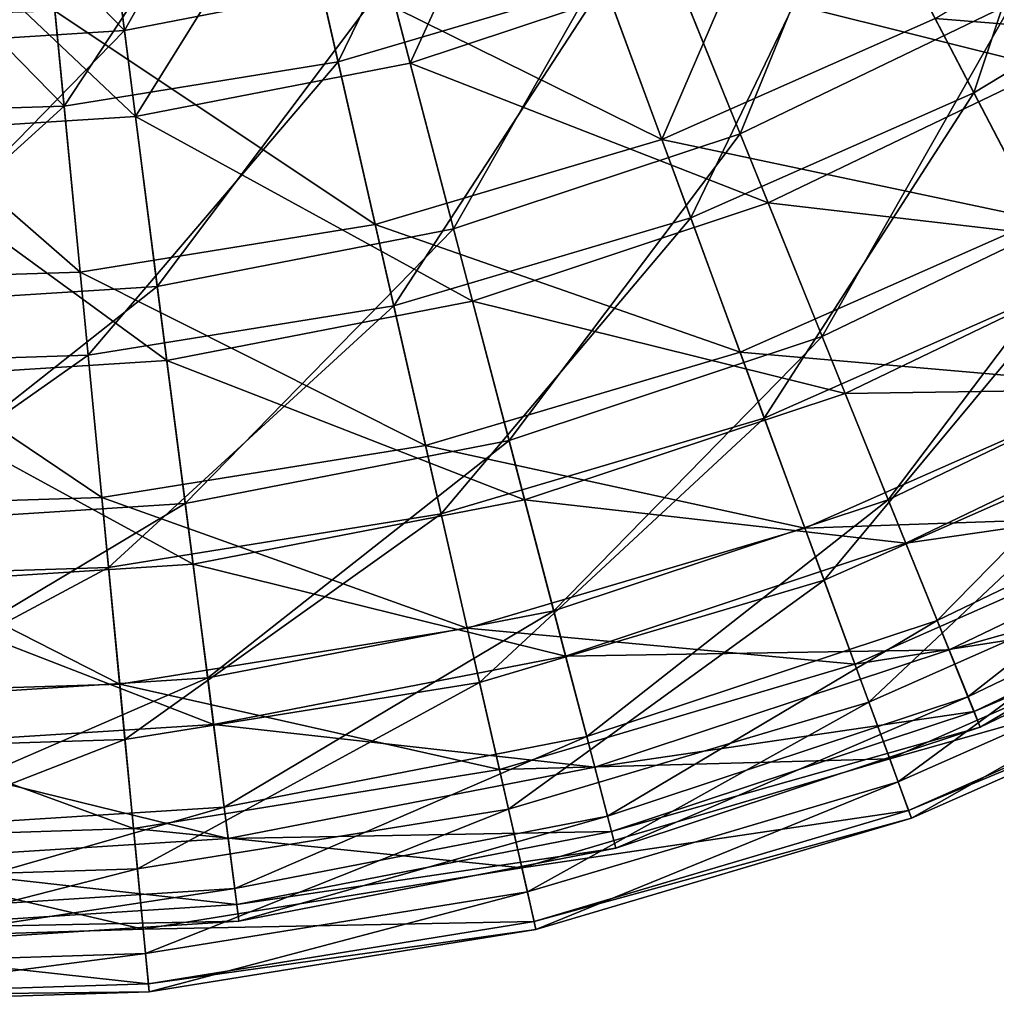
# Model space of a CAD drawing. Header units: millimetres. Extents: x 15 to 495, y -85 to 45.
# Tile 15 of 146: x 88 to 107, y -85 to -66. Entities that reach past the tile are written whole.
import ezdxf

# ---------------------------------------------------------------- set-up
doc = ezdxf.new("R2010")
doc.units = ezdxf.units.MM
doc.header["$LTSCALE"] = 25.4
doc.layers.get('0').update_dxf_attribs({"true_color": 0xff5454})

# ---------------------------------------------------------------- blocks, each defined once
blk = doc.blocks.new('PIK-II-10300.STL')
at = {"color": 7, "true_color": 0xffffff}
mesh = blk.add_polyface(dxfattribs=at)
corners = [(90.304, -65.811, 19.411), (94.023, -59.242, 14.444), (89.57, -60.108, 14.444), (95.479, -64.804, 19.411)]
mesh.append_faces([[corners[k] for k in face] for face in [(0, 1, 2), (1, 0, 3)]], dxfattribs={"vtx0": -1, "color": 7})
mesh = blk.add_polyface(dxfattribs=at)
corners = [(106.071, -62.343, 101.811), (113.558, -63.218, 95.941), (108.437, -66.549, 95.941), (110.673, -59.349, 101.811)]
mesh.append_faces([[corners[k] for k in face] for face in [(0, 1, 2), (1, 0, 3)]], dxfattribs={"vtx0": -1, "color": 7})
mesh = blk.add_polyface(dxfattribs=at)
corners = [(94.497, -66.43, 103.844), (97.798, -59.662, 108.772), (93.261, -61.007, 108.772), (99.717, -64.882, 103.844)]
mesh.append_faces([[corners[k] for k in face] for face in [(0, 1, 2), (1, 0, 3)]], dxfattribs={"vtx0": -1, "color": 7})
mesh = blk.add_polyface(dxfattribs=at)
corners = [(99.045, -59.589, 107.011), (95.911, -66.453, 101.811), (94.508, -61.094, 107.011), (101.123, -64.724, 101.811)]
mesh.append_faces([[corners[k] for k in face] for face in [(0, 1, 2), (1, 0, 3)]], dxfattribs={"vtx0": -1, "color": 7})
mesh = blk.add_polyface(dxfattribs=at)
corners = [(106.967, -67.034, 98.267), (109.354, -59.859, 103.844), (104.697, -62.68, 103.844), (112.162, -63.887, 98.267)]
mesh.append_faces([[corners[k] for k in face] for face in [(0, 1, 2), (1, 0, 3)]], dxfattribs={"vtx0": -1, "color": 7})
mesh = blk.add_polyface(dxfattribs=at)
corners = [(90.304, -65.811, 19.411), (85.044, -60.397, 14.444), (85.042, -66.147, 19.411), (89.57, -60.108, 14.444)]
mesh.append_faces([[corners[k] for k in face] for face in [(0, 1, 2), (1, 0, 3)]], dxfattribs={"vtx0": -1, "color": 7})
mesh = blk.add_polyface(dxfattribs=at)
corners = [(89.122, -67.297, 103.844), (93.261, -61.007, 108.772), (88.589, -61.76, 108.772), (94.497, -66.43, 103.844)]
mesh.append_faces([[corners[k] for k in face] for face in [(0, 1, 2), (1, 0, 3)]], dxfattribs={"vtx0": -1, "color": 7})
mesh = blk.add_polyface(dxfattribs=at)
corners = [(103.83, -61.016, 17.32), (100.846, -67.952, 22.68), (99.07, -63.121, 17.32), (106.209, -65.581, 22.68)]
mesh.append_faces([[corners[k] for k in face] for face in [(0, 1, 2), (1, 0, 3)]], dxfattribs={"vtx0": -1, "color": 7})
mesh = blk.add_polyface(dxfattribs=at)
corners = [(102.383, -67.839, 25.076), (105.235, -60.859, 19.411), (100.484, -63.145, 19.411), (107.718, -65.272, 25.076)]
mesh.append_faces([[corners[k] for k in face] for face in [(0, 1, 2), (1, 0, 3)]], dxfattribs={"vtx0": -1, "color": 7})
mesh = blk.add_polyface(dxfattribs=at)
corners = [(94.508, -61.094, 107.011), (90.521, -67.5, 101.811), (89.814, -62.006, 107.011), (95.911, -66.453, 101.811)]
mesh.append_faces([[corners[k] for k in face] for face in [(0, 1, 2), (1, 0, 3)]], dxfattribs={"vtx0": -1, "color": 7})
mesh = blk.add_polyface(dxfattribs=at)
corners = [(89.122, -67.297, 103.844), (83.86, -61.91, 108.772), (83.679, -67.47, 103.844), (88.589, -61.76, 108.772)]
mesh.append_faces([[corners[k] for k in face] for face in [(0, 1, 2), (1, 0, 3)]], dxfattribs={"vtx0": -1, "color": 7})
mesh = blk.add_polyface(dxfattribs=at)
corners = [(85.043, -62.311, 107.011), (90.521, -67.5, 101.811), (85.041, -67.85, 101.811), (89.814, -62.006, 107.011)]
mesh.append_faces([[corners[k] for k in face] for face in [(0, 1, 2), (1, 0, 3)]], dxfattribs={"vtx0": -1, "color": 7})
mesh = blk.add_polyface(dxfattribs=at)
corners = [(101.123, -64.724, 101.811), (108.437, -66.549, 95.941), (102.932, -69.197, 95.941), (106.071, -62.343, 101.811)]
mesh.append_faces([[corners[k] for k in face] for face in [(0, 1, 2), (1, 0, 3)]], dxfattribs={"vtx0": -1, "color": 7})
mesh = blk.add_polyface(dxfattribs=at)
corners = [(113.767, -66.189, 28.634), (106.209, -65.581, 22.68), (111.225, -62.542, 22.68), (108.264, -69.523, 28.634)]
mesh.append_faces([[corners[k] for k in face] for face in [(0, 1, 2), (1, 0, 3)]], dxfattribs={"vtx0": -1, "color": 7})
mesh = blk.add_polyface(dxfattribs=at)
corners = [(104.697, -62.68, 103.844), (101.412, -69.491, 98.267), (106.967, -67.034, 98.267), (99.717, -64.882, 103.844)]
mesh.append_faces([[corners[k] for k in face] for face in [(0, 1, 2), (1, 0, 3)]], dxfattribs={"vtx0": -1, "color": 7})
mesh = blk.add_polyface(dxfattribs=at)
corners = [(100.846, -67.952, 22.68), (94.08, -64.6, 17.32), (99.07, -63.121, 17.32), (95.224, -69.619, 22.68)]
mesh.append_faces([[corners[k] for k in face] for face in [(0, 1, 2), (1, 0, 3)]], dxfattribs={"vtx0": -1, "color": 7})
mesh = blk.add_polyface(dxfattribs=at)
corners = [(96.762, -69.703, 25.076), (100.484, -63.145, 19.411), (95.479, -64.804, 19.411), (102.383, -67.839, 25.076)]
mesh.append_faces([[corners[k] for k in face] for face in [(0, 1, 2), (1, 0, 3)]], dxfattribs={"vtx0": -1, "color": 7})
mesh = blk.add_polyface(dxfattribs=at)
corners = [(112.162, -63.887, 98.267), (108.901, -70.744, 92.125), (114.554, -67.319, 92.125), (106.967, -67.034, 98.267)]
mesh.append_faces([[corners[k] for k in face] for face in [(0, 1, 2), (1, 0, 3)]], dxfattribs={"vtx0": -1, "color": 7})
mesh = blk.add_polyface(dxfattribs=at)
corners = [(95.224, -69.619, 22.68), (88.942, -65.429, 17.32), (94.08, -64.6, 17.32), (89.435, -70.553, 22.68)]
mesh.append_faces([[corners[k] for k in face] for face in [(0, 1, 2), (1, 0, 3)]], dxfattribs={"vtx0": -1, "color": 7})
mesh = blk.add_polyface(dxfattribs=at)
corners = [(90.95, -70.833, 25.076), (95.479, -64.804, 19.411), (90.304, -65.811, 19.411), (96.762, -69.703, 25.076)]
mesh.append_faces([[corners[k] for k in face] for face in [(0, 1, 2), (1, 0, 3)]], dxfattribs={"vtx0": -1, "color": 7})
mesh = blk.add_polyface(dxfattribs=at)
corners = [(99.717, -64.882, 103.844), (95.588, -71.217, 98.267), (101.412, -69.491, 98.267), (94.497, -66.43, 103.844)]
mesh.append_faces([[corners[k] for k in face] for face in [(0, 1, 2), (1, 0, 3)]], dxfattribs={"vtx0": -1, "color": 7})
mesh = blk.add_polyface(dxfattribs=at)
corners = [(95.911, -66.453, 101.811), (102.932, -69.197, 95.941), (97.133, -71.121, 95.941), (101.123, -64.724, 101.811)]
mesh.append_faces([[corners[k] for k in face] for face in [(0, 1, 2), (1, 0, 3)]], dxfattribs={"vtx0": -1, "color": 7})
mesh = blk.add_polyface(dxfattribs=at)
corners = [(103.993, -71.82, 31.344), (107.718, -65.272, 25.076), (102.383, -67.839, 25.076), (109.824, -69.014, 31.344)]
mesh.append_faces([[corners[k] for k in face] for face in [(0, 1, 2), (1, 0, 3)]], dxfattribs={"vtx0": -1, "color": 7})
mesh = blk.add_polyface(dxfattribs=at)
corners = [(89.435, -70.553, 22.68), (83.74, -65.594, 17.32), (88.942, -65.429, 17.32), (83.574, -70.739, 22.68)]
mesh.append_faces([[corners[k] for k in face] for face in [(0, 1, 2), (1, 0, 3)]], dxfattribs={"vtx0": -1, "color": 7})
mesh = blk.add_polyface(dxfattribs=at)
corners = [(108.264, -69.523, 28.634), (100.846, -67.952, 22.68), (106.209, -65.581, 22.68), (102.38, -72.125, 28.634)]
mesh.append_faces([[corners[k] for k in face] for face in [(0, 1, 2), (1, 0, 3)]], dxfattribs={"vtx0": -1, "color": 7})
mesh = blk.add_polyface(dxfattribs=at)
corners = [(85.04, -71.211, 25.076), (90.304, -65.811, 19.411), (85.042, -66.147, 19.411), (90.95, -70.833, 25.076)]
mesh.append_faces([[corners[k] for k in face] for face in [(0, 1, 2), (1, 0, 3)]], dxfattribs={"vtx0": -1, "color": 7})
mesh = blk.add_polyface(dxfattribs=at)
corners = [(94.497, -66.43, 103.844), (89.592, -72.185, 98.267), (95.588, -71.217, 98.267), (89.122, -67.297, 103.844)]
mesh.append_faces([[corners[k] for k in face] for face in [(0, 1, 2), (1, 0, 3)]], dxfattribs={"vtx0": -1, "color": 7})
mesh = blk.add_polyface(dxfattribs=at)
corners = [(90.521, -67.5, 101.811), (97.133, -71.121, 95.941), (91.136, -72.286, 95.941), (95.911, -66.453, 101.811)]
mesh.append_faces([[corners[k] for k in face] for face in [(0, 1, 2), (1, 0, 3)]], dxfattribs={"vtx0": -1, "color": 7})
mesh = blk.add_polyface(dxfattribs=at)
corners = [(102.932, -69.197, 95.941), (110.414, -70.062, 89.501), (104.443, -72.935, 89.501), (108.437, -66.549, 95.941)]
mesh.append_faces([[corners[k] for k in face] for face in [(0, 1, 2), (1, 0, 3)]], dxfattribs={"vtx0": -1, "color": 7})
mesh = blk.add_polyface(dxfattribs=at)
corners = [(106.967, -67.034, 98.267), (102.855, -73.417, 92.125), (108.901, -70.744, 92.125), (101.412, -69.491, 98.267)]
mesh.append_faces([[corners[k] for k in face] for face in [(0, 1, 2), (1, 0, 3)]], dxfattribs={"vtx0": -1, "color": 7})
mesh = blk.add_polyface(dxfattribs=at)
corners = [(89.122, -67.297, 103.844), (83.52, -72.377, 98.267), (89.592, -72.185, 98.267), (83.679, -67.47, 103.844)]
mesh.append_faces([[corners[k] for k in face] for face in [(0, 1, 2), (1, 0, 3)]], dxfattribs={"vtx0": -1, "color": 7})
mesh = blk.add_polyface(dxfattribs=at)
corners = [(85.041, -67.85, 101.811), (91.136, -72.286, 95.941), (85.04, -72.676, 95.941), (90.521, -67.5, 101.811)]
mesh.append_faces([[corners[k] for k in face] for face in [(0, 1, 2), (1, 0, 3)]], dxfattribs={"vtx0": -1, "color": 7})
mesh = blk.add_polyface(dxfattribs=at)
corners = [(102.38, -72.125, 28.634), (95.224, -69.619, 22.68), (100.846, -67.952, 22.68), (96.212, -73.954, 28.634)]
mesh.append_faces([[corners[k] for k in face] for face in [(0, 1, 2), (1, 0, 3)]], dxfattribs={"vtx0": -1, "color": 7})
mesh = blk.add_polyface(dxfattribs=at)
corners = [(97.85, -73.857, 31.344), (102.383, -67.839, 25.076), (96.762, -69.703, 25.076), (103.993, -71.82, 31.344)]
mesh.append_faces([[corners[k] for k in face] for face in [(0, 1, 2), (1, 0, 3)]], dxfattribs={"vtx0": -1, "color": 7})
mesh = blk.add_polyface(dxfattribs=at)
corners = [(105.287, -75.021, 38.112), (109.824, -69.014, 31.344), (103.993, -71.82, 31.344), (111.518, -72.023, 38.112)]
mesh.append_faces([[corners[k] for k in face] for face in [(0, 1, 2), (1, 0, 3)]], dxfattribs={"vtx0": -1, "color": 7})
mesh = blk.add_polyface(dxfattribs=at)
corners = [(97.133, -71.121, 95.941), (104.443, -72.935, 89.501), (98.155, -75.02, 89.501), (102.932, -69.197, 95.941)]
mesh.append_faces([[corners[k] for k in face] for face in [(0, 1, 2), (1, 0, 3)]], dxfattribs={"vtx0": -1, "color": 7})
mesh = blk.add_polyface(dxfattribs=at)
corners = [(101.412, -69.491, 98.267), (96.518, -75.296, 92.125), (102.855, -73.417, 92.125), (95.588, -71.217, 98.267)]
mesh.append_faces([[corners[k] for k in face] for face in [(0, 1, 2), (1, 0, 3)]], dxfattribs={"vtx0": -1, "color": 7})
mesh = blk.add_polyface(dxfattribs=at)
corners = [(109.963, -72.782, 35.092), (102.38, -72.125, 28.634), (108.264, -69.523, 28.634), (103.648, -75.575, 35.092)]
mesh.append_faces([[corners[k] for k in face] for face in [(0, 1, 2), (1, 0, 3)]], dxfattribs={"vtx0": -1, "color": 7})
mesh = blk.add_polyface(dxfattribs=at)
corners = [(96.212, -73.954, 28.634), (89.435, -70.553, 22.68), (95.224, -69.619, 22.68), (89.86, -74.978, 28.634)]
mesh.append_faces([[corners[k] for k in face] for face in [(0, 1, 2), (1, 0, 3)]], dxfattribs={"vtx0": -1, "color": 7})
mesh = blk.add_polyface(dxfattribs=at)
corners = [(91.497, -75.092, 31.344), (96.762, -69.703, 25.076), (90.95, -70.833, 25.076), (97.85, -73.857, 31.344)]
mesh.append_faces([[corners[k] for k in face] for face in [(0, 1, 2), (1, 0, 3)]], dxfattribs={"vtx0": -1, "color": 7})
mesh = blk.add_polyface(dxfattribs=at)
corners = [(104.443, -72.935, 89.501), (111.969, -72.824, 82.595), (105.632, -75.873, 82.595), (110.414, -70.062, 89.501)]
mesh.append_faces([[corners[k] for k in face] for face in [(0, 1, 2), (1, 0, 3)]], dxfattribs={"vtx0": -1, "color": 7})
mesh = blk.add_polyface(dxfattribs=at)
corners = [(89.86, -74.978, 28.634), (83.574, -70.739, 22.68), (89.435, -70.553, 22.68), (83.43, -75.182, 28.634)]
mesh.append_faces([[corners[k] for k in face] for face in [(0, 1, 2), (1, 0, 3)]], dxfattribs={"vtx0": -1, "color": 7})
mesh = blk.add_polyface(dxfattribs=at)
corners = [(85.039, -75.505, 31.344), (90.95, -70.833, 25.076), (85.04, -71.211, 25.076), (91.497, -75.092, 31.344)]
mesh.append_faces([[corners[k] for k in face] for face in [(0, 1, 2), (1, 0, 3)]], dxfattribs={"vtx0": -1, "color": 7})
mesh = blk.add_polyface(dxfattribs=at)
corners = [(108.901, -70.744, 92.125), (104.026, -76.601, 85.514), (110.469, -73.752, 85.514), (102.855, -73.417, 92.125)]
mesh.append_faces([[corners[k] for k in face] for face in [(0, 1, 2), (1, 0, 3)]], dxfattribs={"vtx0": -1, "color": 7})
mesh = blk.add_polyface(dxfattribs=at)
corners = [(95.588, -71.217, 98.267), (89.992, -76.349, 92.125), (96.518, -75.296, 92.125), (89.592, -72.185, 98.267)]
mesh.append_faces([[corners[k] for k in face] for face in [(0, 1, 2), (1, 0, 3)]], dxfattribs={"vtx0": -1, "color": 7})
mesh = blk.add_polyface(dxfattribs=at)
corners = [(91.136, -72.286, 95.941), (98.155, -75.02, 89.501), (91.651, -76.285, 89.501), (97.133, -71.121, 95.941)]
mesh.append_faces([[corners[k] for k in face] for face in [(0, 1, 2), (1, 0, 3)]], dxfattribs={"vtx0": -1, "color": 7})
mesh = blk.add_polyface(dxfattribs=at)
corners = [(98.725, -77.197, 38.112), (103.993, -71.82, 31.344), (97.85, -73.857, 31.344), (105.287, -75.021, 38.112)]
mesh.append_faces([[corners[k] for k in face] for face in [(0, 1, 2), (1, 0, 3)]], dxfattribs={"vtx0": -1, "color": 7})
mesh = blk.add_polyface(dxfattribs=at)
corners = [(106.245, -77.389, 45.268), (111.518, -72.023, 38.112), (105.287, -75.021, 38.112), (112.77, -74.249, 45.268)]
mesh.append_faces([[corners[k] for k in face] for face in [(0, 1, 2), (1, 0, 3)]], dxfattribs={"vtx0": -1, "color": 7})
mesh = blk.add_polyface(dxfattribs=at)
corners = [(89.592, -72.185, 98.267), (83.385, -76.559, 92.125), (89.992, -76.349, 92.125), (83.52, -72.377, 98.267)]
mesh.append_faces([[corners[k] for k in face] for face in [(0, 1, 2), (1, 0, 3)]], dxfattribs={"vtx0": -1, "color": 7})
mesh = blk.add_polyface(dxfattribs=at)
corners = [(103.648, -75.575, 35.092), (96.212, -73.954, 28.634), (102.38, -72.125, 28.634), (97.028, -77.537, 35.092)]
mesh.append_faces([[corners[k] for k in face] for face in [(0, 1, 2), (1, 0, 3)]], dxfattribs={"vtx0": -1, "color": 7})
mesh = blk.add_polyface(dxfattribs=at)
corners = [(85.04, -72.676, 95.941), (91.651, -76.285, 89.501), (85.038, -76.707, 89.501), (91.136, -72.286, 95.941)]
mesh.append_faces([[corners[k] for k in face] for face in [(0, 1, 2), (1, 0, 3)]], dxfattribs={"vtx0": -1, "color": 7})
mesh = blk.add_polyface(dxfattribs=at)
corners = [(111.28, -75.308, 41.955), (103.648, -75.575, 35.092), (109.963, -72.782, 35.092), (104.631, -78.249, 41.955)]
mesh.append_faces([[corners[k] for k in face] for face in [(0, 1, 2), (1, 0, 3)]], dxfattribs={"vtx0": -1, "color": 7})
mesh = blk.add_polyface(dxfattribs=at)
corners = [(105.632, -75.873, 82.595), (113.075, -74.791, 75.34), (106.478, -77.965, 75.34), (111.969, -72.824, 82.595)]
mesh.append_faces([[corners[k] for k in face] for face in [(0, 1, 2), (1, 0, 3)]], dxfattribs={"vtx0": -1, "color": 7})
mesh = blk.add_polyface(dxfattribs=at)
corners = [(98.155, -75.02, 89.501), (105.632, -75.873, 82.595), (98.958, -78.087, 82.595), (104.443, -72.935, 89.501)]
mesh.append_faces([[corners[k] for k in face] for face in [(0, 1, 2), (1, 0, 3)]], dxfattribs={"vtx0": -1, "color": 7})
mesh = blk.add_polyface(dxfattribs=at)
corners = [(102.855, -73.417, 92.125), (97.271, -78.603, 85.514), (104.026, -76.601, 85.514), (96.518, -75.296, 92.125)]
mesh.append_faces([[corners[k] for k in face] for face in [(0, 1, 2), (1, 0, 3)]], dxfattribs={"vtx0": -1, "color": 7})
mesh = blk.add_polyface(dxfattribs=at)
corners = [(110.469, -73.752, 85.514), (104.905, -78.993, 78.534), (111.647, -76.012, 78.534), (104.026, -76.601, 85.514)]
mesh.append_faces([[corners[k] for k in face] for face in [(0, 1, 2), (1, 0, 3)]], dxfattribs={"vtx0": -1, "color": 7})
mesh = blk.add_polyface(dxfattribs=at)
corners = [(97.028, -77.537, 35.092), (89.86, -74.978, 28.634), (96.212, -73.954, 28.634), (90.212, -78.637, 35.092)]
mesh.append_faces([[corners[k] for k in face] for face in [(0, 1, 2), (1, 0, 3)]], dxfattribs={"vtx0": -1, "color": 7})
mesh = blk.add_polyface(dxfattribs=at)
corners = [(91.938, -78.517, 38.112), (97.85, -73.857, 31.344), (91.497, -75.092, 31.344), (98.725, -77.197, 38.112)]
mesh.append_faces([[corners[k] for k in face] for face in [(0, 1, 2), (1, 0, 3)]], dxfattribs={"vtx0": -1, "color": 7})
mesh = blk.add_polyface(dxfattribs=at)
corners = [(106.85, -78.884, 52.693), (112.77, -74.249, 45.268), (106.245, -77.389, 45.268), (113.562, -75.655, 52.693)]
mesh.append_faces([[corners[k] for k in face] for face in [(0, 1, 2), (1, 0, 3)]], dxfattribs={"vtx0": -1, "color": 7})
mesh = blk.add_polyface(dxfattribs=at)
corners = [(106.478, -77.965, 75.34), (113.715, -75.928, 67.855), (106.968, -79.175, 67.855), (113.075, -74.791, 75.34)]
mesh.append_faces([[corners[k] for k in face] for face in [(0, 1, 2), (1, 0, 3)]], dxfattribs={"vtx0": -1, "color": 7})
mesh = blk.add_polyface(dxfattribs=at)
corners = [(90.212, -78.637, 35.092), (83.43, -75.182, 28.634), (89.86, -74.978, 28.634), (83.31, -78.856, 35.092)]
mesh.append_faces([[corners[k] for k in face] for face in [(0, 1, 2), (1, 0, 3)]], dxfattribs={"vtx0": -1, "color": 7})
mesh = blk.add_polyface(dxfattribs=at)
corners = [(85.038, -78.957, 38.112), (91.497, -75.092, 31.344), (85.039, -75.505, 31.344), (91.938, -78.517, 38.112)]
mesh.append_faces([[corners[k] for k in face] for face in [(0, 1, 2), (1, 0, 3)]], dxfattribs={"vtx0": -1, "color": 7})
mesh = blk.add_polyface(dxfattribs=at)
corners = [(91.651, -76.285, 89.501), (98.958, -78.087, 82.595), (92.055, -79.429, 82.595), (98.155, -75.02, 89.501)]
mesh.append_faces([[corners[k] for k in face] for face in [(0, 1, 2), (1, 0, 3)]], dxfattribs={"vtx0": -1, "color": 7})
mesh = blk.add_polyface(dxfattribs=at)
corners = [(99.372, -79.668, 45.268), (105.287, -75.021, 38.112), (98.725, -77.197, 38.112), (106.245, -77.389, 45.268)]
mesh.append_faces([[corners[k] for k in face] for face in [(0, 1, 2), (1, 0, 3)]], dxfattribs={"vtx0": -1, "color": 7})
mesh = blk.add_polyface(dxfattribs=at)
corners = [(96.518, -75.296, 92.125), (90.316, -79.725, 85.514), (97.271, -78.603, 85.514), (89.992, -76.349, 92.125)]
mesh.append_faces([[corners[k] for k in face] for face in [(0, 1, 2), (1, 0, 3)]], dxfattribs={"vtx0": -1, "color": 7})
mesh = blk.add_polyface(dxfattribs=at)
corners = [(112.195, -77.063, 49.118), (104.631, -78.249, 41.955), (111.28, -75.308, 41.955), (105.314, -80.106, 49.118)]
mesh.append_faces([[corners[k] for k in face] for face in [(0, 1, 2), (1, 0, 3)]], dxfattribs={"vtx0": -1, "color": 7})
mesh = blk.add_polyface(dxfattribs=at)
corners = [(104.631, -78.249, 41.955), (97.028, -77.537, 35.092), (103.648, -75.575, 35.092), (97.661, -80.315, 41.955)]
mesh.append_faces([[corners[k] for k in face] for face in [(0, 1, 2), (1, 0, 3)]], dxfattribs={"vtx0": -1, "color": 7})
mesh = blk.add_polyface(dxfattribs=at)
corners = [(107.092, -79.483, 60.264), (113.562, -75.655, 52.693), (106.85, -78.884, 52.693), (113.878, -76.218, 60.264)]
mesh.append_faces([[corners[k] for k in face] for face in [(0, 1, 2), (1, 0, 3)]], dxfattribs={"vtx0": -1, "color": 7})
mesh = blk.add_polyface(dxfattribs=at)
corners = [(98.958, -78.087, 82.595), (106.478, -77.965, 75.34), (99.529, -80.27, 75.34), (105.632, -75.873, 82.595)]
mesh.append_faces([[corners[k] for k in face] for face in [(0, 1, 2), (1, 0, 3)]], dxfattribs={"vtx0": -1, "color": 7})
mesh = blk.add_polyface(dxfattribs=at)
corners = [(111.647, -76.012, 78.534), (105.48, -80.558, 71.292), (112.417, -77.49, 71.292), (104.905, -78.993, 78.534)]
mesh.append_faces([[corners[k] for k in face] for face in [(0, 1, 2), (1, 0, 3)]], dxfattribs={"vtx0": -1, "color": 7})
mesh = blk.add_polyface(dxfattribs=at)
corners = [(106.968, -79.175, 67.855), (113.878, -76.218, 60.264), (107.092, -79.483, 60.264), (113.715, -75.928, 67.855)]
mesh.append_faces([[corners[k] for k in face] for face in [(0, 1, 2), (1, 0, 3)]], dxfattribs={"vtx0": -1, "color": 7})
mesh = blk.add_polyface(dxfattribs=at)
corners = [(85.038, -76.707, 89.501), (92.055, -79.429, 82.595), (85.037, -79.877, 82.595), (91.651, -76.285, 89.501)]
mesh.append_faces([[corners[k] for k in face] for face in [(0, 1, 2), (1, 0, 3)]], dxfattribs={"vtx0": -1, "color": 7})
mesh = blk.add_polyface(dxfattribs=at)
corners = [(89.992, -76.349, 92.125), (83.275, -79.949, 85.514), (90.316, -79.725, 85.514), (83.385, -76.559, 92.125)]
mesh.append_faces([[corners[k] for k in face] for face in [(0, 1, 2), (1, 0, 3)]], dxfattribs={"vtx0": -1, "color": 7})
mesh = blk.add_polyface(dxfattribs=at)
corners = [(104.026, -76.601, 85.514), (97.838, -81.088, 78.534), (104.905, -78.993, 78.534), (97.271, -78.603, 85.514)]
mesh.append_faces([[corners[k] for k in face] for face in [(0, 1, 2), (1, 0, 3)]], dxfattribs={"vtx0": -1, "color": 7})
mesh = blk.add_polyface(dxfattribs=at)
corners = [(112.693, -78.019, 56.47), (105.314, -80.106, 49.118), (112.195, -77.063, 49.118), (105.686, -81.118, 56.47)]
mesh.append_faces([[corners[k] for k in face] for face in [(0, 1, 2), (1, 0, 3)]], dxfattribs={"vtx0": -1, "color": 7})
mesh = blk.add_polyface(dxfattribs=at)
corners = [(92.263, -81.05, 45.268), (98.725, -77.197, 38.112), (91.938, -78.517, 38.112), (99.372, -79.668, 45.268)]
mesh.append_faces([[corners[k] for k in face] for face in [(0, 1, 2), (1, 0, 3)]], dxfattribs={"vtx0": -1, "color": 7})
mesh = blk.add_polyface(dxfattribs=at)
corners = [(99.78, -81.229, 52.693), (106.245, -77.389, 45.268), (99.372, -79.668, 45.268), (106.85, -78.884, 52.693)]
mesh.append_faces([[corners[k] for k in face] for face in [(0, 1, 2), (1, 0, 3)]], dxfattribs={"vtx0": -1, "color": 7})
mesh = blk.add_polyface(dxfattribs=at)
corners = [(97.661, -80.315, 41.955), (90.212, -78.637, 35.092), (97.028, -77.537, 35.092), (90.484, -81.473, 41.955)]
mesh.append_faces([[corners[k] for k in face] for face in [(0, 1, 2), (1, 0, 3)]], dxfattribs={"vtx0": -1, "color": 7})
mesh = blk.add_polyface(dxfattribs=at)
corners = [(112.417, -77.49, 71.292), (105.742, -81.269, 63.9), (112.768, -78.162, 63.9), (105.48, -80.558, 71.292)]
mesh.append_faces([[corners[k] for k in face] for face in [(0, 1, 2), (1, 0, 3)]], dxfattribs={"vtx0": -1, "color": 7})
mesh = blk.add_polyface(dxfattribs=at)
corners = [(99.529, -80.27, 75.34), (106.968, -79.175, 67.855), (99.86, -81.532, 67.855), (106.478, -77.965, 75.34)]
mesh.append_faces([[corners[k] for k in face] for face in [(0, 1, 2), (1, 0, 3)]], dxfattribs={"vtx0": -1, "color": 7})
mesh = blk.add_polyface(dxfattribs=at)
corners = [(112.768, -78.162, 63.9), (105.686, -81.118, 56.47), (112.693, -78.019, 56.47), (105.742, -81.269, 63.9)]
mesh.append_faces([[corners[k] for k in face] for face in [(0, 1, 2), (1, 0, 3)]], dxfattribs={"vtx0": -1, "color": 7})
mesh = blk.add_polyface(dxfattribs=at)
corners = [(92.055, -79.429, 82.595), (99.529, -80.27, 75.34), (92.343, -81.667, 75.34), (98.958, -78.087, 82.595)]
mesh.append_faces([[corners[k] for k in face] for face in [(0, 1, 2), (1, 0, 3)]], dxfattribs={"vtx0": -1, "color": 7})
mesh = blk.add_polyface(dxfattribs=at)
corners = [(105.314, -80.106, 49.118), (97.661, -80.315, 41.955), (104.631, -78.249, 41.955), (98.101, -82.244, 49.118)]
mesh.append_faces([[corners[k] for k in face] for face in [(0, 1, 2), (1, 0, 3)]], dxfattribs={"vtx0": -1, "color": 7})
mesh = blk.add_polyface(dxfattribs=at)
corners = [(85.037, -81.512, 45.268), (91.938, -78.517, 38.112), (85.038, -78.957, 38.112), (92.263, -81.05, 45.268)]
mesh.append_faces([[corners[k] for k in face] for face in [(0, 1, 2), (1, 0, 3)]], dxfattribs={"vtx0": -1, "color": 7})
mesh = blk.add_polyface(dxfattribs=at)
corners = [(97.271, -78.603, 85.514), (90.56, -82.263, 78.534), (97.838, -81.088, 78.534), (90.316, -79.725, 85.514)]
mesh.append_faces([[corners[k] for k in face] for face in [(0, 1, 2), (1, 0, 3)]], dxfattribs={"vtx0": -1, "color": 7})
mesh = blk.add_polyface(dxfattribs=at)
corners = [(90.484, -81.473, 41.955), (83.31, -78.856, 35.092), (90.212, -78.637, 35.092), (83.218, -81.703, 41.955)]
mesh.append_faces([[corners[k] for k in face] for face in [(0, 1, 2), (1, 0, 3)]], dxfattribs={"vtx0": -1, "color": 7})
mesh = blk.add_polyface(dxfattribs=at)
corners = [(104.905, -78.993, 78.534), (98.208, -82.713, 71.292), (105.48, -80.558, 71.292), (97.838, -81.088, 78.534)]
mesh.append_faces([[corners[k] for k in face] for face in [(0, 1, 2), (1, 0, 3)]], dxfattribs={"vtx0": -1, "color": 7})
mesh = blk.add_polyface(dxfattribs=at)
corners = [(99.944, -81.854, 60.264), (106.85, -78.884, 52.693), (99.78, -81.229, 52.693), (107.092, -79.483, 60.264)]
mesh.append_faces([[corners[k] for k in face] for face in [(0, 1, 2), (1, 0, 3)]], dxfattribs={"vtx0": -1, "color": 7})
mesh = blk.add_polyface(dxfattribs=at)
corners = [(99.86, -81.532, 67.855), (107.092, -79.483, 60.264), (99.944, -81.854, 60.264), (106.968, -79.175, 67.855)]
mesh.append_faces([[corners[k] for k in face] for face in [(0, 1, 2), (1, 0, 3)]], dxfattribs={"vtx0": -1, "color": 7})
mesh = blk.add_polyface(dxfattribs=at)
corners = [(85.037, -79.877, 82.595), (92.343, -81.667, 75.34), (85.036, -82.133, 75.34), (92.055, -79.429, 82.595)]
mesh.append_faces([[corners[k] for k in face] for face in [(0, 1, 2), (1, 0, 3)]], dxfattribs={"vtx0": -1, "color": 7})
mesh = blk.add_polyface(dxfattribs=at)
corners = [(90.316, -79.725, 85.514), (83.193, -82.496, 78.534), (90.56, -82.263, 78.534), (83.275, -79.949, 85.514)]
mesh.append_faces([[corners[k] for k in face] for face in [(0, 1, 2), (1, 0, 3)]], dxfattribs={"vtx0": -1, "color": 7})
mesh = blk.add_polyface(dxfattribs=at)
corners = [(92.469, -82.65, 52.693), (99.372, -79.668, 45.268), (92.263, -81.05, 45.268), (99.78, -81.229, 52.693)]
mesh.append_faces([[corners[k] for k in face] for face in [(0, 1, 2), (1, 0, 3)]], dxfattribs={"vtx0": -1, "color": 7})
mesh = blk.add_polyface(dxfattribs=at)
corners = [(105.686, -81.118, 56.47), (98.101, -82.244, 49.118), (105.314, -80.106, 49.118), (98.341, -83.296, 56.47)]
mesh.append_faces([[corners[k] for k in face] for face in [(0, 1, 2), (1, 0, 3)]], dxfattribs={"vtx0": -1, "color": 7})
mesh = blk.add_polyface(dxfattribs=at)
corners = [(98.101, -82.244, 49.118), (90.484, -81.473, 41.955), (97.661, -80.315, 41.955), (90.674, -83.443, 49.118)]
mesh.append_faces([[corners[k] for k in face] for face in [(0, 1, 2), (1, 0, 3)]], dxfattribs={"vtx0": -1, "color": 7})
mesh = blk.add_polyface(dxfattribs=at)
corners = [(92.343, -81.667, 75.34), (99.86, -81.532, 67.855), (92.509, -82.961, 67.855), (99.529, -80.27, 75.34)]
mesh.append_faces([[corners[k] for k in face] for face in [(0, 1, 2), (1, 0, 3)]], dxfattribs={"vtx0": -1, "color": 7})
mesh = blk.add_polyface(dxfattribs=at)
corners = [(105.48, -80.558, 71.292), (98.376, -83.453, 63.9), (105.742, -81.269, 63.9), (98.208, -82.713, 71.292)]
mesh.append_faces([[corners[k] for k in face] for face in [(0, 1, 2), (1, 0, 3)]], dxfattribs={"vtx0": -1, "color": 7})
mesh = blk.add_polyface(dxfattribs=at)
corners = [(85.036, -83.125, 52.693), (92.263, -81.05, 45.268), (85.037, -81.512, 45.268), (92.469, -82.65, 52.693)]
mesh.append_faces([[corners[k] for k in face] for face in [(0, 1, 2), (1, 0, 3)]], dxfattribs={"vtx0": -1, "color": 7})
mesh = blk.add_polyface(dxfattribs=at)
corners = [(97.838, -81.088, 78.534), (90.72, -83.921, 71.292), (98.208, -82.713, 71.292), (90.56, -82.263, 78.534)]
mesh.append_faces([[corners[k] for k in face] for face in [(0, 1, 2), (1, 0, 3)]], dxfattribs={"vtx0": -1, "color": 7})
mesh = blk.add_polyface(dxfattribs=at)
corners = [(105.742, -81.269, 63.9), (98.341, -83.296, 56.47), (105.686, -81.118, 56.47), (98.376, -83.453, 63.9)]
mesh.append_faces([[corners[k] for k in face] for face in [(0, 1, 2), (1, 0, 3)]], dxfattribs={"vtx0": -1, "color": 7})
mesh = blk.add_polyface(dxfattribs=at)
corners = [(92.552, -83.291, 60.264), (99.78, -81.229, 52.693), (92.469, -82.65, 52.693), (99.944, -81.854, 60.264)]
mesh.append_faces([[corners[k] for k in face] for face in [(0, 1, 2), (1, 0, 3)]], dxfattribs={"vtx0": -1, "color": 7})
mesh = blk.add_polyface(dxfattribs=at)
corners = [(90.674, -83.443, 49.118), (83.218, -81.703, 41.955), (90.484, -81.473, 41.955), (83.154, -83.681, 49.118)]
mesh.append_faces([[corners[k] for k in face] for face in [(0, 1, 2), (1, 0, 3)]], dxfattribs={"vtx0": -1, "color": 7})
mesh = blk.add_polyface(dxfattribs=at)
corners = [(85.036, -82.133, 75.34), (92.509, -82.961, 67.855), (85.036, -83.439, 67.855), (92.343, -81.667, 75.34)]
mesh.append_faces([[corners[k] for k in face] for face in [(0, 1, 2), (1, 0, 3)]], dxfattribs={"vtx0": -1, "color": 7})
mesh = blk.add_polyface(dxfattribs=at)
corners = [(92.509, -82.961, 67.855), (99.944, -81.854, 60.264), (92.552, -83.291, 60.264), (99.86, -81.532, 67.855)]
mesh.append_faces([[corners[k] for k in face] for face in [(0, 1, 2), (1, 0, 3)]], dxfattribs={"vtx0": -1, "color": 7})
mesh = blk.add_polyface(dxfattribs=at)
corners = [(90.56, -82.263, 78.534), (83.139, -84.162, 71.292), (90.72, -83.921, 71.292), (83.193, -82.496, 78.534)]
mesh.append_faces([[corners[k] for k in face] for face in [(0, 1, 2), (1, 0, 3)]], dxfattribs={"vtx0": -1, "color": 7})
mesh = blk.add_polyface(dxfattribs=at)
corners = [(98.341, -83.296, 56.47), (90.674, -83.443, 49.118), (98.101, -82.244, 49.118), (90.777, -84.516, 56.47)]
mesh.append_faces([[corners[k] for k in face] for face in [(0, 1, 2), (1, 0, 3)]], dxfattribs={"vtx0": -1, "color": 7})
mesh = blk.add_polyface(dxfattribs=at)
corners = [(85.036, -83.771, 60.264), (92.469, -82.65, 52.693), (85.036, -83.125, 52.693), (92.552, -83.291, 60.264)]
mesh.append_faces([[corners[k] for k in face] for face in [(0, 1, 2), (1, 0, 3)]], dxfattribs={"vtx0": -1, "color": 7})
mesh = blk.add_polyface(dxfattribs=at)
corners = [(98.208, -82.713, 71.292), (90.792, -84.676, 63.9), (98.376, -83.453, 63.9), (90.72, -83.921, 71.292)]
mesh.append_faces([[corners[k] for k in face] for face in [(0, 1, 2), (1, 0, 3)]], dxfattribs={"vtx0": -1, "color": 7})
mesh = blk.add_polyface(dxfattribs=at)
corners = [(85.036, -83.439, 67.855), (92.552, -83.291, 60.264), (85.036, -83.771, 60.264), (92.509, -82.961, 67.855)]
mesh.append_faces([[corners[k] for k in face] for face in [(0, 1, 2), (1, 0, 3)]], dxfattribs={"vtx0": -1, "color": 7})
mesh = blk.add_polyface(dxfattribs=at)
corners = [(90.777, -84.516, 56.47), (83.154, -83.681, 49.118), (90.674, -83.443, 49.118), (83.119, -84.759, 56.47)]
mesh.append_faces([[corners[k] for k in face] for face in [(0, 1, 2), (1, 0, 3)]], dxfattribs={"vtx0": -1, "color": 7})
mesh = blk.add_polyface(dxfattribs=at)
corners = [(98.376, -83.453, 63.9), (90.777, -84.516, 56.47), (98.341, -83.296, 56.47), (90.792, -84.676, 63.9)]
mesh.append_faces([[corners[k] for k in face] for face in [(0, 1, 2), (1, 0, 3)]], dxfattribs={"vtx0": -1, "color": 7})
mesh = blk.add_polyface(dxfattribs=at)
corners = [(90.72, -83.921, 71.292), (83.114, -84.92, 63.9), (90.792, -84.676, 63.9), (83.139, -84.162, 71.292)]
mesh.append_faces([[corners[k] for k in face] for face in [(0, 1, 2), (1, 0, 3)]], dxfattribs={"vtx0": -1, "color": 7})
mesh = blk.add_polyface(dxfattribs=at)
corners = [(90.792, -84.676, 63.9), (83.119, -84.759, 56.47), (90.777, -84.516, 56.47), (83.114, -84.92, 63.9)]
mesh.append_faces([[corners[k] for k in face] for face in [(0, 1, 2), (1, 0, 3)]], dxfattribs={"vtx0": -1, "color": 7})

msp = doc.modelspace()

# ---------------------------------------------------------------- block references
at = {"color": 0}
msp.add_blockref('PIK-II-10300.STL', (0, 0), dxfattribs=at)

doc.saveas('drawing.dxf')
